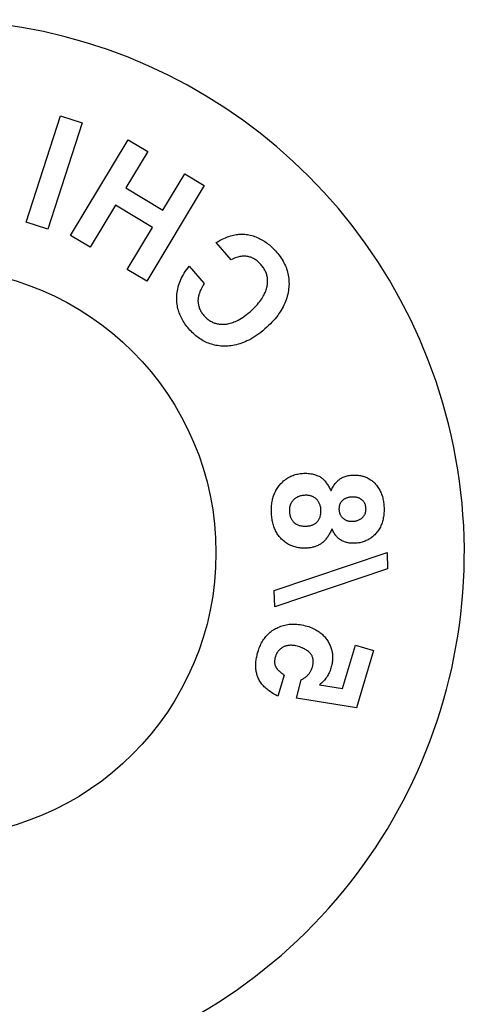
# Model space of a CAD drawing. Header units: inches. Extents: x 0 to 225, y 0 to 145.
# Tile 97 of 104: x 164.83 to 165.9, y 108.44 to 110.82. Entities that reach past the tile are written whole.
import ezdxf

# ---------------------------------------------------------------- set-up
doc = ezdxf.new("R2010")
doc.units = ezdxf.units.IN
doc.header["$LTSCALE"] = 12.349732
doc.header["$MEASUREMENT"] = 0
doc.linetypes.add('HIDDEN', pattern=[0.2, 0.1, -0.1])
doc.layers.get('0').update_dxf_attribs({"linetype": 'CONTINUOUS'})
doc.layers.add('DEFAULT_2', color=8, linetype='HIDDEN')

msp = doc.modelspace()

# ---------------------------------------------------------------- linework, layer by layer
at = {"color": 7, "linetype": 'Continuous'}
msp.add_circle((164.6152, 109.5277), 0.6875, dxfattribs=at)
msp.add_arc((164.6152, 109.5277), 1.2875, 297.7005, 242.2995, dxfattribs=at)
at = {"layer": 'DEFAULT_2', "color": 8, "linetype": 'HIDDEN'}
for p, q in [((164.844, 110.326), (164.9269, 110.5829)), ((164.9269, 110.5829), (164.9792, 110.5661)), ((164.9792, 110.5661), (164.8963, 110.3091)), ((164.9514, 110.2941), (165.0907, 110.5254)), ((165.0907, 110.5254), (165.1378, 110.497)), ((165.1378, 110.497), (165.0847, 110.4089)), ((165.1744, 110.355), (165.2274, 110.4431)), ((165.2274, 110.4431), (165.2745, 110.4147)), ((165.2745, 110.4147), (165.1353, 110.1834)), ((165.0847, 110.4089), (165.1744, 110.355)), ((165.0598, 110.3675), (164.9985, 110.2657)), ((165.1494, 110.3135), (165.0598, 110.3675)), ((164.8963, 110.3091), (164.844, 110.326)), ((165.0882, 110.2117), (165.1494, 110.3135)), ((164.9985, 110.2657), (164.9514, 110.2941)), ((165.3395, 110.2354), (165.3035, 110.277)), ((165.1353, 110.1834), (165.0882, 110.2117)), ((165.2382, 110.2198), (165.2741, 110.1782)), ((165.4433, 109.4365), (165.7159, 109.5284)), ((165.7159, 109.5284), (165.7173, 109.4894)), ((165.7173, 109.4894), (165.4447, 109.3975)), ((165.4447, 109.3975), (165.4433, 109.4365)), ((165.608, 109.2003), (165.6394, 109.3051)), ((165.6394, 109.3051), (165.6833, 109.2919)), ((165.6833, 109.2919), (165.6419, 109.1536)), ((165.4675, 109.2326), (165.4523, 109.1817)), ((165.4973, 109.1768), (165.5086, 109.2214)), ((165.5529, 109.2091), (165.608, 109.2003)), ((165.6419, 109.1536), (165.4973, 109.1768))]:
    msp.add_line(p, q, dxfattribs=at)
for points in [[(165.3035, 110.277), (165.3083, 110.2799), (165.3129, 110.2825), (165.3174, 110.2848), (165.3218, 110.287), (165.326, 110.2888), (165.3301, 110.2905), (165.3341, 110.2919), (165.3379, 110.2932), (165.3415, 110.2942), (165.3451, 110.2951), (165.3485, 110.2958), (165.3518, 110.2963), (165.3551, 110.2968), (165.3582, 110.297)], [(165.3582, 110.297), (165.3617, 110.2972), (165.3652, 110.2972), (165.3687, 110.2971), (165.3721, 110.2969), (165.3755, 110.2966), (165.3789, 110.2961), (165.3822, 110.2955), (165.3856, 110.2948), (165.389, 110.294), (165.3923, 110.293), (165.3957, 110.2919), (165.3991, 110.2906), (165.4025, 110.2893), (165.406, 110.2877)], [(165.406, 110.2877), (165.409, 110.2862), (165.412, 110.2847), (165.415, 110.283), (165.4179, 110.2812), (165.4207, 110.2794), (165.4236, 110.2775), (165.4263, 110.2755), (165.429, 110.2734), (165.4316, 110.2713), (165.4342, 110.269), (165.4368, 110.2668), (165.4393, 110.2644), (165.4418, 110.262), (165.4442, 110.2594), (165.4467, 110.2568), (165.4491, 110.254)], [(165.4491, 110.254), (165.452, 110.2505), (165.4548, 110.247), (165.4575, 110.2434), (165.4601, 110.2397), (165.4624, 110.2359), (165.4647, 110.2322), (165.4667, 110.2284), (165.4686, 110.2246), (165.4703, 110.2209), (165.4719, 110.2172), (165.4733, 110.2134), (165.4745, 110.2096), (165.4756, 110.2058), (165.4765, 110.2019), (165.4774, 110.198), (165.478, 110.194), (165.4785, 110.19), (165.4789, 110.1859), (165.479, 110.1817), (165.4791, 110.1776), (165.4789, 110.1734), (165.4787, 110.1692), (165.4782, 110.1651), (165.4776, 110.161)], [(165.4118, 110.2232), (165.41, 110.2252), (165.4081, 110.2272), (165.4061, 110.2291), (165.4041, 110.231), (165.402, 110.2327), (165.3998, 110.2344), (165.3976, 110.2359), (165.3954, 110.2373), (165.3933, 110.2385), (165.3911, 110.2396), (165.3889, 110.2406), (165.3867, 110.2414), (165.3845, 110.2421), (165.3823, 110.2427), (165.3801, 110.2432), (165.3779, 110.2436), (165.3756, 110.2439), (165.3732, 110.2441), (165.3708, 110.2441), (165.3684, 110.2441), (165.3659, 110.2439), (165.3633, 110.2436), (165.3607, 110.2431), (165.3579, 110.2425), (165.3551, 110.2418), (165.3523, 110.2409), (165.3492, 110.2398), (165.3461, 110.2386), (165.3429, 110.2371), (165.3395, 110.2354)], [(165.2078, 110.1439), (165.208, 110.1481), (165.2083, 110.1523), (165.2088, 110.1564), (165.2094, 110.1606), (165.2102, 110.1647), (165.2112, 110.1689), (165.2123, 110.1731), (165.2137, 110.1773), (165.2152, 110.1815), (165.2169, 110.1857), (165.2188, 110.19), (165.2209, 110.1942), (165.2232, 110.1984), (165.2258, 110.2027), (165.2285, 110.207), (165.2315, 110.2113), (165.2347, 110.2155), (165.2382, 110.2198)], [(165.4256, 110.1685), (165.4261, 110.171), (165.4266, 110.1734), (165.427, 110.1759), (165.4272, 110.1783), (165.4274, 110.1808), (165.4275, 110.1833), (165.4275, 110.1857), (165.4273, 110.1881), (165.4271, 110.1904), (165.4268, 110.1927), (165.4264, 110.195), (165.4258, 110.1972), (165.4252, 110.1995), (165.4245, 110.2017), (165.4237, 110.2038), (165.4228, 110.206), (165.4218, 110.2082), (165.4207, 110.2105), (165.4194, 110.2127), (165.4181, 110.2149), (165.4166, 110.217), (165.4151, 110.2191), (165.4135, 110.2212), (165.4118, 110.2232)], [(165.2741, 110.1782), (165.2728, 110.1761), (165.2716, 110.174), (165.2705, 110.172), (165.2694, 110.1699), (165.2683, 110.168), (165.2674, 110.166), (165.2665, 110.1641), (165.2656, 110.1622), (165.2648, 110.1603), (165.264, 110.1584), (165.2633, 110.1566), (165.2627, 110.1548), (165.2621, 110.153), (165.2616, 110.1513), (165.2611, 110.1496), (165.2607, 110.1479), (165.2603, 110.1462), (165.26, 110.1445), (165.2597, 110.1427), (165.2595, 110.141), (165.2593, 110.1392), (165.2592, 110.1375), (165.2592, 110.1357), (165.2593, 110.1339)], [(165.3849, 110.1099), (165.389, 110.1136), (165.3929, 110.1172), (165.3965, 110.1208), (165.3998, 110.1243), (165.4029, 110.1277), (165.4058, 110.1311), (165.4084, 110.1345), (165.4109, 110.1378), (165.4131, 110.1411), (165.4152, 110.1443), (165.417, 110.1474), (165.4187, 110.1506), (165.4202, 110.1536), (165.4216, 110.1567), (165.4228, 110.1597), (165.4239, 110.1627), (165.4248, 110.1656), (165.4256, 110.1685)], [(165.4776, 110.161), (165.4768, 110.1565), (165.4759, 110.152), (165.4748, 110.1476), (165.4735, 110.1432), (165.4721, 110.1389), (165.4705, 110.1346), (165.4687, 110.1304), (165.4668, 110.1262), (165.4648, 110.122), (165.4625, 110.1178), (165.4601, 110.1136), (165.4575, 110.1095), (165.4547, 110.1053), (165.4518, 110.1012), (165.4486, 110.097), (165.4453, 110.0929), (165.4417, 110.0888), (165.438, 110.0847), (165.434, 110.0806), (165.4299, 110.0765), (165.4255, 110.0725), (165.421, 110.0684)], [(165.237, 110.0689), (165.2345, 110.0718), (165.2322, 110.0747), (165.2299, 110.0778), (165.2277, 110.0809), (165.2255, 110.0841), (165.2235, 110.0873), (165.2216, 110.0905), (165.2199, 110.0938), (165.2182, 110.097), (165.2167, 110.1003), (165.2153, 110.1036), (165.214, 110.107), (165.2128, 110.1104), (165.2118, 110.1138), (165.2108, 110.1173), (165.21, 110.1209), (165.2093, 110.1245), (165.2087, 110.1282), (165.2083, 110.1321), (165.208, 110.1359), (165.2078, 110.1399), (165.2078, 110.1439)], [(165.2593, 110.1339), (165.2595, 110.1317), (165.2597, 110.1295), (165.2601, 110.1274), (165.2605, 110.1252), (165.2611, 110.1231), (165.2617, 110.121), (165.2624, 110.1189), (165.2632, 110.1168), (165.2642, 110.1147), (165.2652, 110.1126), (165.2663, 110.1106), (165.2675, 110.1086), (165.2688, 110.1067), (165.2702, 110.1048), (165.2716, 110.1029), (165.2731, 110.1011)], [(165.3225, 110.0797), (165.3253, 110.0799), (165.3281, 110.0803), (165.331, 110.0808), (165.3339, 110.0813), (165.3369, 110.0821), (165.3399, 110.083), (165.343, 110.084), (165.3462, 110.0852), (165.3495, 110.0866), (165.353, 110.0882), (165.3565, 110.09), (165.3602, 110.0921), (165.364, 110.0944), (165.368, 110.0969), (165.3721, 110.0998), (165.3763, 110.1029), (165.3805, 110.1063), (165.3849, 110.1099)], [(165.2731, 110.1011), (165.2747, 110.0993), (165.2764, 110.0975), (165.2781, 110.0958), (165.2799, 110.0942), (165.2817, 110.0926), (165.2836, 110.0912), (165.2855, 110.0898), (165.2874, 110.0885), (165.2893, 110.0873), (165.2913, 110.0862), (165.2932, 110.0852), (165.2952, 110.0843), (165.2972, 110.0835), (165.2993, 110.0827), (165.3014, 110.0821), (165.3036, 110.0815), (165.3058, 110.0809), (165.3081, 110.0805), (165.3104, 110.0801), (165.3128, 110.0799), (165.3152, 110.0797), (165.3176, 110.0796), (165.3201, 110.0796), (165.3225, 110.0797)], [(165.3227, 110.0268), (165.3184, 110.0269), (165.3143, 110.0272), (165.3103, 110.0276), (165.3064, 110.0281), (165.3026, 110.0288), (165.2989, 110.0296), (165.2953, 110.0305), (165.2917, 110.0315), (165.2883, 110.0326), (165.2849, 110.0338), (165.2816, 110.0352), (165.2784, 110.0366), (165.2752, 110.0381), (165.2721, 110.0398), (165.269, 110.0416), (165.2659, 110.0434), (165.2629, 110.0454), (165.26, 110.0475), (165.257, 110.0497), (165.2541, 110.0521), (165.2512, 110.0545), (165.2483, 110.0571), (165.2455, 110.0598), (165.2426, 110.0627), (165.2398, 110.0657), (165.237, 110.0689)], [(165.421, 110.0684), (165.4159, 110.0642), (165.4109, 110.0602), (165.406, 110.0565), (165.4011, 110.053), (165.3962, 110.0498), (165.3914, 110.0468), (165.3866, 110.0441), (165.382, 110.0416), (165.3775, 110.0394), (165.3731, 110.0374), (165.3688, 110.0357), (165.3645, 110.0341), (165.3603, 110.0326), (165.3561, 110.0314), (165.352, 110.0303), (165.3478, 110.0293), (165.3437, 110.0285), (165.3395, 110.0279), (165.3353, 110.0274), (165.3311, 110.0271), (165.3269, 110.0269), (165.3227, 110.0268)], [(165.457, 109.6923), (165.4592, 109.6948), (165.4615, 109.6972), (165.4638, 109.6995), (165.4662, 109.7016), (165.4687, 109.7036), (165.4711, 109.7055), (165.4736, 109.7072), (165.4761, 109.7088), (165.4785, 109.7102), (165.481, 109.7116), (165.4836, 109.7128), (165.4861, 109.7139), (165.4888, 109.7149), (165.4914, 109.7159), (165.4942, 109.7167), (165.4971, 109.7174), (165.5, 109.7181), (165.503, 109.7187), (165.506, 109.7191), (165.509, 109.7195), (165.512, 109.7197), (165.515, 109.7199)], [(165.515, 109.7199), (165.5186, 109.7199), (165.522, 109.7198), (165.5254, 109.7196), (165.5286, 109.7193), (165.5317, 109.7189), (165.5347, 109.7183), (165.5377, 109.7176), (165.5406, 109.7168), (165.5434, 109.7159), (165.5462, 109.7149), (165.5489, 109.7138), (165.5516, 109.7126)], [(165.5516, 109.7126), (165.5532, 109.7117), (165.5549, 109.7107), (165.5566, 109.7095), (165.5583, 109.7083), (165.56, 109.7069), (165.5616, 109.7055), (165.5632, 109.7039), (165.5648, 109.7022), (165.5664, 109.7005), (165.5679, 109.6986), (165.5693, 109.6967), (165.5708, 109.6947), (165.5721, 109.6927), (165.5735, 109.6906), (165.5748, 109.6885), (165.5761, 109.6863), (165.5773, 109.6841), (165.5785, 109.6819), (165.5796, 109.6797), (165.5807, 109.6775)], [(165.5807, 109.6775), (165.5817, 109.6797), (165.5827, 109.682), (165.5838, 109.6843), (165.5851, 109.6865), (165.5863, 109.6887), (165.5877, 109.6908), (165.5891, 109.6928), (165.5905, 109.6948), (165.592, 109.6966), (165.5935, 109.6983), (165.5951, 109.6999), (165.5967, 109.7015), (165.5983, 109.7029), (165.6001, 109.7043), (165.6018, 109.7057), (165.6037, 109.7069), (165.6057, 109.7082), (165.6078, 109.7093), (165.6099, 109.7104), (165.6122, 109.7113), (165.6145, 109.7122), (165.6169, 109.713), (165.6194, 109.7137), (165.622, 109.7143), (165.6247, 109.7148), (165.6275, 109.7152), (165.6305, 109.7155), (165.6336, 109.7157)], [(165.6336, 109.7157), (165.6361, 109.7157), (165.6387, 109.7157), (165.6414, 109.7156), (165.644, 109.7154), (165.6466, 109.7152), (165.6492, 109.7148), (165.6517, 109.7144), (165.6541, 109.7139), (165.6564, 109.7133), (165.6586, 109.7127), (165.6607, 109.712), (165.6628, 109.7112), (165.6648, 109.7104), (165.6668, 109.7095), (165.6688, 109.7086), (165.6709, 109.7075), (165.6729, 109.7063), (165.675, 109.705), (165.677, 109.7036), (165.679, 109.7021), (165.681, 109.7006), (165.6829, 109.6989), (165.6847, 109.6973), (165.6864, 109.6956)], [(165.4366, 109.6255), (165.4365, 109.6287), (165.4365, 109.632), (165.4366, 109.6354), (165.4367, 109.6387), (165.437, 109.6421), (165.4373, 109.6454), (165.4378, 109.6485), (165.4383, 109.6516), (165.4389, 109.6546), (165.4395, 109.6574), (165.4402, 109.6601), (165.441, 109.6628), (165.4418, 109.6654), (165.4428, 109.668), (165.4438, 109.6705), (165.4449, 109.673), (165.4461, 109.6756), (165.4474, 109.6781), (165.4488, 109.6806), (165.4503, 109.6831), (165.4519, 109.6855), (165.4535, 109.6879), (165.4553, 109.6902), (165.457, 109.6923)], [(165.6864, 109.6956), (165.6885, 109.6933), (165.6905, 109.691), (165.6923, 109.6887), (165.694, 109.6864), (165.6956, 109.684), (165.6971, 109.6816), (165.6984, 109.6791), (165.6997, 109.6767), (165.7009, 109.6741), (165.7019, 109.6716), (165.7029, 109.669), (165.7039, 109.6663), (165.7047, 109.6636), (165.7055, 109.6608), (165.7061, 109.6579), (165.7067, 109.655), (165.7073, 109.6521), (165.7077, 109.6491), (165.7081, 109.6461), (165.7084, 109.6431), (165.7086, 109.6401), (165.7087, 109.6371)], [(165.4898, 109.6555), (165.4889, 109.6546), (165.4881, 109.6537), (165.4874, 109.6528), (165.4866, 109.6518), (165.4859, 109.6507), (165.4852, 109.6497), (165.4846, 109.6486), (165.484, 109.6476), (165.4835, 109.6466), (165.483, 109.6455), (165.4826, 109.6445), (165.4822, 109.6434), (165.4819, 109.6423), (165.4815, 109.6412), (165.4812, 109.6401), (165.481, 109.6389), (165.4807, 109.6376), (165.4805, 109.6363), (165.4803, 109.6349), (165.4802, 109.6335), (165.4801, 109.6321), (165.4801, 109.6307), (165.4801, 109.6294), (165.4801, 109.628)], [(165.518, 109.6668), (165.5155, 109.6666), (165.5131, 109.6664), (165.5109, 109.6661), (165.5088, 109.6657), (165.5068, 109.6652), (165.5048, 109.6646), (165.503, 109.664), (165.5013, 109.6633), (165.4996, 109.6626), (165.498, 109.6617), (165.4965, 109.6609), (165.4951, 109.6599), (165.4937, 109.6589), (165.4923, 109.6578), (165.491, 109.6567), (165.4898, 109.6555)], [(165.5454, 109.6575), (165.5442, 109.6586), (165.5429, 109.6596), (165.5416, 109.6606), (165.5402, 109.6615), (165.5388, 109.6624), (165.5373, 109.6631), (165.5358, 109.6638), (165.5342, 109.6645), (165.5325, 109.665), (165.5307, 109.6655), (165.5288, 109.666), (165.5269, 109.6663), (165.5248, 109.6666), (165.5227, 109.6667), (165.5204, 109.6668), (165.518, 109.6668)], [(165.5563, 109.6309), (165.5562, 109.6332), (165.556, 109.6354), (165.5557, 109.6374), (165.5553, 109.6394), (165.5548, 109.6413), (165.5543, 109.6431), (165.5537, 109.6448), (165.553, 109.6464), (165.5523, 109.648), (165.5515, 109.6495), (165.5507, 109.6509), (165.5498, 109.6523), (165.5488, 109.6536), (165.5478, 109.6549), (165.5467, 109.6562), (165.5454, 109.6575)], [(165.608, 109.6539), (165.607, 109.6529), (165.606, 109.6518), (165.6052, 109.6508), (165.6044, 109.6497), (165.6036, 109.6485), (165.603, 109.6474), (165.6024, 109.6462), (165.6019, 109.6449), (165.6014, 109.6436), (165.601, 109.6422), (165.6006, 109.6408), (165.6003, 109.6393), (165.6001, 109.6377), (165.6, 109.636), (165.5999, 109.6343), (165.5999, 109.6325)], [(165.6317, 109.6624), (165.6295, 109.6623), (165.6274, 109.6621), (165.6255, 109.6619), (165.6237, 109.6615), (165.6219, 109.6612), (165.6203, 109.6607), (165.6188, 109.6602), (165.6173, 109.6597), (165.6159, 109.6591), (165.6146, 109.6585), (165.6134, 109.6579), (165.6122, 109.6572), (165.6111, 109.6564), (165.61, 109.6556), (165.609, 109.6548), (165.608, 109.6539)], [(165.6559, 109.6551), (165.6549, 109.656), (165.6538, 109.6568), (165.6527, 109.6575), (165.6516, 109.6582), (165.6504, 109.6589), (165.6491, 109.6595), (165.6478, 109.6601), (165.6464, 109.6606), (165.6449, 109.661), (165.6434, 109.6614), (165.6417, 109.6618), (165.6399, 109.6621), (165.638, 109.6623), (165.636, 109.6624), (165.6339, 109.6625), (165.6317, 109.6624)], [(165.6651, 109.6348), (165.665, 109.6365), (165.6649, 109.638), (165.6646, 109.6395), (165.6643, 109.641), (165.664, 109.6423), (165.6636, 109.6436), (165.6631, 109.6449), (165.6626, 109.6462), (165.662, 109.6474), (165.6613, 109.6486), (165.6606, 109.6497), (165.6598, 109.6508), (165.659, 109.6519), (165.658, 109.653), (165.657, 109.6541), (165.6559, 109.6551)], [(165.5476, 109.6031), (165.5486, 109.6044), (165.5496, 109.6056), (165.5505, 109.6069), (165.5514, 109.6083), (165.5522, 109.6097), (165.5529, 109.6112), (165.5535, 109.6127), (165.5541, 109.6143), (165.5547, 109.616), (165.5552, 109.6178), (165.5556, 109.6197), (165.5559, 109.6217), (165.5561, 109.6238), (165.5563, 109.626), (165.5564, 109.6284), (165.5563, 109.6309)], [(165.5999, 109.6325), (165.6, 109.6314), (165.6001, 109.6302), (165.6002, 109.6291), (165.6003, 109.628), (165.6005, 109.6269), (165.6008, 109.6258), (165.601, 109.6247), (165.6014, 109.6236), (165.6017, 109.6226), (165.6021, 109.6215), (165.6026, 109.6205), (165.6031, 109.6195), (165.6036, 109.6184), (165.6042, 109.6174), (165.6049, 109.6164), (165.6057, 109.6153), (165.6065, 109.6143), (165.6075, 109.6133), (165.6085, 109.6122), (165.6097, 109.6112)], [(165.6564, 109.6128), (165.6576, 109.6139), (165.6586, 109.615), (165.6595, 109.6162), (165.6603, 109.6173), (165.661, 109.6183), (165.6617, 109.6194), (165.6623, 109.6205), (165.6628, 109.6216), (165.6632, 109.6226), (165.6636, 109.6237), (165.6639, 109.6248), (165.6642, 109.6258), (165.6645, 109.6269), (165.6647, 109.628), (165.6649, 109.6292), (165.665, 109.6303), (165.6651, 109.6314), (165.6651, 109.6326), (165.6652, 109.6337), (165.6651, 109.6348)], [(165.7087, 109.6371), (165.7088, 109.634), (165.7088, 109.6309), (165.7087, 109.6277), (165.7086, 109.6245), (165.7083, 109.6213), (165.708, 109.6182), (165.7076, 109.6151), (165.707, 109.6121), (165.7064, 109.6091), (165.7058, 109.6062), (165.705, 109.6034), (165.7041, 109.6006), (165.7032, 109.5979), (165.7021, 109.5953), (165.701, 109.5926), (165.6998, 109.5901), (165.6984, 109.5875), (165.6969, 109.585), (165.6953, 109.5825), (165.6936, 109.58), (165.6917, 109.5776), (165.6897, 109.5751)], [(165.4612, 109.5611), (165.4593, 109.563), (165.4575, 109.5651), (165.4557, 109.5672), (165.4541, 109.5694), (165.4524, 109.5716), (165.4509, 109.5739), (165.4495, 109.5763), (165.4481, 109.5787), (165.4468, 109.5813), (165.4456, 109.5838), (165.4444, 109.5864), (165.4434, 109.5891), (165.4424, 109.5917), (165.4415, 109.5945), (165.4407, 109.5973), (165.4399, 109.6001), (165.4393, 109.6031), (165.4386, 109.6061), (165.4381, 109.6092), (165.4376, 109.6124), (165.4373, 109.6156), (165.4369, 109.6189), (165.4367, 109.6222), (165.4366, 109.6255)], [(165.4801, 109.628), (165.4802, 109.6266), (165.4803, 109.6252), (165.4804, 109.6238), (165.4806, 109.6225), (165.4808, 109.6211), (165.4811, 109.6197), (165.4814, 109.6184), (165.4817, 109.617), (165.4821, 109.6157), (165.4826, 109.6144), (165.4831, 109.6132), (165.4836, 109.6119), (165.4842, 109.6106), (165.4849, 109.6093), (165.4856, 109.6081), (165.4865, 109.6068), (165.4874, 109.6055), (165.4884, 109.6042), (165.4895, 109.6029), (165.4908, 109.6016)], [(165.6097, 109.6112), (165.6108, 109.6103), (165.612, 109.6094), (165.6131, 109.6087), (165.6143, 109.6079), (165.6156, 109.6073), (165.6168, 109.6067), (165.6181, 109.6062), (165.6195, 109.6057), (165.6209, 109.6052), (165.6223, 109.6049), (165.6239, 109.6045), (165.6254, 109.6043), (165.6271, 109.6041), (165.6289, 109.604), (165.6307, 109.6039), (165.6327, 109.604)], [(165.6327, 109.604), (165.6351, 109.6041), (165.6373, 109.6043), (165.6394, 109.6046), (165.6414, 109.605), (165.6432, 109.6055), (165.645, 109.6061), (165.6466, 109.6067), (165.6482, 109.6073), (165.6497, 109.6081), (165.6512, 109.6089), (165.6526, 109.6098), (165.6539, 109.6107), (165.6552, 109.6117), (165.6564, 109.6128)], [(165.4908, 109.6016), (165.4918, 109.6006), (165.4929, 109.5997), (165.494, 109.5989), (165.4952, 109.5981), (165.4964, 109.5973), (165.4977, 109.5966), (165.4991, 109.5959), (165.5006, 109.5953), (165.5021, 109.5947), (165.5037, 109.5941), (165.5054, 109.5937), (165.5073, 109.5932), (165.5092, 109.5929), (165.5113, 109.5926), (165.5135, 109.5924), (165.5159, 109.5922), (165.5184, 109.5922), (165.521, 109.5922)], [(165.521, 109.5922), (165.5234, 109.5924), (165.5257, 109.5926), (165.5279, 109.5929), (165.5299, 109.5933), (165.5318, 109.5938), (165.5336, 109.5943), (165.5353, 109.5949), (165.537, 109.5956), (165.5385, 109.5963), (165.54, 109.5971), (165.5414, 109.5979), (165.5427, 109.5988), (165.544, 109.5998), (165.5452, 109.6008), (165.5464, 109.602), (165.5476, 109.6031)], [(165.5831, 109.5858), (165.5821, 109.5836), (165.581, 109.5815), (165.58, 109.5793), (165.5789, 109.5771), (165.5777, 109.575), (165.5765, 109.5728), (165.5753, 109.5707), (165.574, 109.5687), (165.5727, 109.5667), (165.5714, 109.5647), (165.57, 109.5628), (165.5685, 109.5609), (165.567, 109.5591), (165.5655, 109.5574), (165.5638, 109.5557), (165.5622, 109.5541), (165.5605, 109.5526), (165.5588, 109.5513), (165.5571, 109.5501), (165.5556, 109.5491)], [(165.6373, 109.5509), (165.6349, 109.5509), (165.6324, 109.5509), (165.6299, 109.551), (165.6274, 109.5512), (165.6248, 109.5515), (165.6224, 109.5519), (165.62, 109.5524), (165.6177, 109.5529), (165.6154, 109.5536), (165.6133, 109.5543), (165.6113, 109.5551), (165.6093, 109.5559), (165.6074, 109.5569), (165.6056, 109.5579), (165.6038, 109.559), (165.6021, 109.5601), (165.6005, 109.5614), (165.5989, 109.5627), (165.5973, 109.5641), (165.5957, 109.5656), (165.5942, 109.5672), (165.5927, 109.569), (165.5913, 109.5708), (165.5899, 109.5728), (165.5886, 109.5748), (165.5873, 109.577), (165.5861, 109.5792), (165.585, 109.5814), (165.584, 109.5836), (165.5831, 109.5858)], [(165.5198, 109.539), (165.5169, 109.5389), (165.5139, 109.539), (165.5109, 109.5391), (165.5079, 109.5393), (165.5049, 109.5396), (165.502, 109.54), (165.4991, 109.5406), (165.4963, 109.5412), (165.4936, 109.5419), (165.491, 109.5427), (165.4884, 109.5435), (165.4858, 109.5445), (165.4833, 109.5456), (165.4807, 109.5468), (165.4782, 109.5482), (165.4757, 109.5496), (165.4731, 109.5512), (165.4706, 109.553), (165.4681, 109.5549), (165.4657, 109.5569), (165.4634, 109.5589), (165.4612, 109.5611)], [(165.6897, 109.5751), (165.688, 109.5733), (165.6863, 109.5715), (165.6844, 109.5697), (165.6825, 109.568), (165.6806, 109.5663), (165.6786, 109.5648), (165.6765, 109.5633), (165.6744, 109.5619), (165.6723, 109.5606), (165.6702, 109.5594), (165.668, 109.5583), (165.6658, 109.5572), (165.6634, 109.5562), (165.661, 109.5553), (165.6585, 109.5545), (165.6558, 109.5537), (165.653, 109.553), (165.6501, 109.5523), (165.647, 109.5518), (165.6439, 109.5514), (165.6406, 109.5511), (165.6373, 109.5509)], [(165.5556, 109.5491), (165.5535, 109.5479), (165.5515, 109.5468), (165.5494, 109.5458), (165.5472, 109.5448), (165.545, 109.544), (165.5428, 109.5431), (165.5406, 109.5424), (165.5384, 109.5418), (165.5362, 109.5412), (165.5339, 109.5407), (165.5316, 109.5402), (165.5293, 109.5399), (165.527, 109.5396), (165.5246, 109.5393), (165.5223, 109.5391), (165.5198, 109.539)], [(165.404, 109.2883), (165.4051, 109.2916), (165.4062, 109.2949), (165.4074, 109.2981), (165.4087, 109.3013), (165.41, 109.3043), (165.4114, 109.3073), (165.4129, 109.3102), (165.4145, 109.313), (165.4161, 109.3157), (165.4178, 109.3183), (165.4195, 109.3208), (165.4213, 109.3232), (165.4232, 109.3255), (165.4252, 109.3278), (165.4272, 109.33), (165.4294, 109.3321), (165.4316, 109.3342), (165.4339, 109.3362), (165.4363, 109.3381), (165.4388, 109.3399), (165.4414, 109.3416), (165.444, 109.3432), (165.4466, 109.3448), (165.4493, 109.3462)], [(165.4493, 109.3462), (165.4525, 109.3477), (165.4558, 109.3491), (165.459, 109.3503), (165.4623, 109.3515), (165.4657, 109.3525), (165.4691, 109.3534), (165.4725, 109.3541), (165.476, 109.3547), (165.4795, 109.3552), (165.4831, 109.3555), (165.4867, 109.3557), (165.4905, 109.3558), (165.4942, 109.3557), (165.4981, 109.3555), (165.502, 109.3551), (165.506, 109.3546), (165.5101, 109.3539), (165.5143, 109.353), (165.5185, 109.3519), (165.5228, 109.3507)], [(165.5228, 109.3507), (165.5268, 109.3495), (165.5305, 109.3481), (165.5341, 109.3467), (165.5374, 109.3453), (165.5406, 109.3437), (165.5437, 109.3421), (165.5465, 109.3405), (165.5492, 109.3388), (165.5516, 109.3372), (165.5539, 109.3355), (165.5561, 109.3338), (165.5581, 109.3321), (165.5601, 109.3304), (165.562, 109.3285), (165.5639, 109.3266), (165.5656, 109.3246), (165.5674, 109.3226), (165.5691, 109.3204), (165.5707, 109.3182), (165.5722, 109.316), (165.5736, 109.3137), (165.5749, 109.3114)], [(165.4656, 109.3006), (165.4645, 109.2999), (165.4633, 109.2993), (165.4621, 109.2986), (165.461, 109.2978), (165.4599, 109.297), (165.4588, 109.2962), (165.4577, 109.2954), (165.4568, 109.2945), (165.4559, 109.2936), (165.455, 109.2928), (165.4542, 109.2919), (165.4534, 109.291), (165.4527, 109.29), (165.452, 109.2891), (165.4513, 109.2881), (165.4506, 109.287), (165.4499, 109.2859), (165.4493, 109.2847), (165.4487, 109.2835), (165.4481, 109.2822), (165.4476, 109.2809), (165.4471, 109.2796), (165.4466, 109.2783), (165.4462, 109.2771)], [(165.5019, 109.3015), (165.4987, 109.3024), (165.4957, 109.3031), (165.4928, 109.3037), (165.49, 109.3041), (165.4874, 109.3043), (165.485, 109.3045), (165.4826, 109.3045), (165.4804, 109.3044), (165.4783, 109.3042), (165.4762, 109.3039), (165.4743, 109.3036), (165.4724, 109.3031), (165.4707, 109.3026), (165.4689, 109.302), (165.4673, 109.3013), (165.4656, 109.3006)], [(165.5355, 109.2514), (165.5361, 109.2532), (165.5365, 109.2551), (165.5369, 109.257), (165.5372, 109.2589), (165.5375, 109.2608), (165.5376, 109.2627), (165.5377, 109.2645), (165.5377, 109.2663), (165.5376, 109.268), (165.5374, 109.2696), (165.5371, 109.2713), (165.5368, 109.2728), (165.5364, 109.2743), (165.5359, 109.2758), (165.5353, 109.2773), (165.5347, 109.2787), (165.5339, 109.2802), (165.5331, 109.2816), (165.5321, 109.283), (165.5311, 109.2844), (165.5299, 109.2857), (165.5287, 109.2871), (165.5273, 109.2884), (165.5259, 109.2897), (165.5242, 109.2909), (165.5225, 109.2922), (165.5205, 109.2935), (165.5184, 109.2947), (165.5162, 109.2959), (165.5137, 109.2971), (165.5111, 109.2983), (165.5082, 109.2994), (165.5052, 109.3005), (165.5019, 109.3015)], [(165.5749, 109.3114), (165.5762, 109.3091), (165.5773, 109.3067), (165.5785, 109.3042), (165.5795, 109.3017), (165.5804, 109.2991), (165.5813, 109.2966), (165.582, 109.294), (165.5826, 109.2915), (165.5831, 109.2891), (165.5836, 109.2866), (165.5839, 109.2843), (165.5841, 109.2819), (165.5843, 109.2795), (165.5844, 109.277), (165.5845, 109.2745), (165.5844, 109.2719), (165.5842, 109.2692), (165.584, 109.2664), (165.5836, 109.2636), (165.5832, 109.2607), (165.5826, 109.2579), (165.582, 109.255), (165.5813, 109.2523), (165.5805, 109.2496)], [(165.4039, 109.2273), (165.4031, 109.2296), (165.4023, 109.2319), (165.4016, 109.2342), (165.401, 109.2367), (165.4005, 109.2391), (165.4, 109.2415), (165.3996, 109.244), (165.3993, 109.2464), (165.3991, 109.2487), (165.3989, 109.251), (165.3988, 109.2534), (165.3988, 109.2557), (165.3988, 109.2581), (165.3989, 109.2605), (165.3991, 109.263), (165.3993, 109.2656), (165.3997, 109.2683), (165.4001, 109.2711), (165.4006, 109.274), (165.4011, 109.2769), (165.4018, 109.2799), (165.4025, 109.2828), (165.4032, 109.2856), (165.404, 109.2883)], [(165.4462, 109.2771), (165.4457, 109.2751), (165.4452, 109.2732), (165.4448, 109.2714), (165.4446, 109.2697), (165.4444, 109.2681), (165.4442, 109.2666), (165.4442, 109.2651), (165.4442, 109.2637), (165.4443, 109.2623), (165.4444, 109.261), (165.4446, 109.2597), (165.4449, 109.2585), (165.4452, 109.2573), (165.4455, 109.2561), (165.446, 109.2549), (165.4464, 109.2538)], [(165.4464, 109.2538), (165.4469, 109.2529), (165.4474, 109.252), (165.4479, 109.2511), (165.4485, 109.2502), (165.449, 109.2494), (165.4496, 109.2486), (165.4503, 109.2478), (165.4509, 109.247), (165.4516, 109.2462), (165.4522, 109.2455), (165.4529, 109.2447), (165.4536, 109.244), (165.4544, 109.2432), (165.4552, 109.2425), (165.456, 109.2417), (165.4569, 109.2409), (165.4578, 109.2401), (165.4587, 109.2393), (165.4597, 109.2385), (165.4607, 109.2376), (165.4618, 109.2368), (165.4628, 109.236), (165.4639, 109.2352), (165.4651, 109.2343), (165.4663, 109.2335), (165.4675, 109.2326)], [(165.5086, 109.2214), (165.5102, 109.2222), (165.5118, 109.223), (165.5134, 109.2239), (165.515, 109.2249), (165.5166, 109.2259), (165.5181, 109.2269), (165.5196, 109.228), (165.521, 109.2291), (165.5222, 109.2302), (165.5234, 109.2313), (165.5246, 109.2324), (165.5256, 109.2336), (165.5267, 109.2348), (165.5277, 109.236), (165.5286, 109.2373), (165.5296, 109.2386), (165.5305, 109.2401), (165.5314, 109.2416), (165.5322, 109.2431), (165.533, 109.2448), (165.5337, 109.2464), (165.5344, 109.2481), (165.535, 109.2498), (165.5355, 109.2514)], [(165.5805, 109.2496), (165.5796, 109.2467), (165.5786, 109.2439), (165.5774, 109.2411), (165.5762, 109.2383), (165.5749, 109.2356), (165.5734, 109.233), (165.5719, 109.2304), (165.5702, 109.2278), (165.5684, 109.2253), (165.5665, 109.2228), (165.5645, 109.2203), (165.5623, 109.2179), (165.5601, 109.2156), (165.5578, 109.2134), (165.5554, 109.2112), (165.5529, 109.2091)], [(165.4523, 109.1817), (165.4492, 109.1833), (165.4461, 109.1849), (165.4431, 109.1866), (165.44, 109.1885), (165.4371, 109.1903), (165.4342, 109.1922), (165.4314, 109.1942), (165.4288, 109.1962), (165.4262, 109.1982), (165.4238, 109.2003), (165.4215, 109.2024), (165.4193, 109.2045), (165.4172, 109.2066), (165.4153, 109.2088), (165.4135, 109.211), (165.4118, 109.2132), (165.4102, 109.2155), (165.4087, 109.2178), (165.4073, 109.2202), (165.4061, 109.2225), (165.4049, 109.2249), (165.4039, 109.2273)]]:
    msp.add_lwpolyline(points, dxfattribs=at)

doc.saveas('drawing.dxf')
